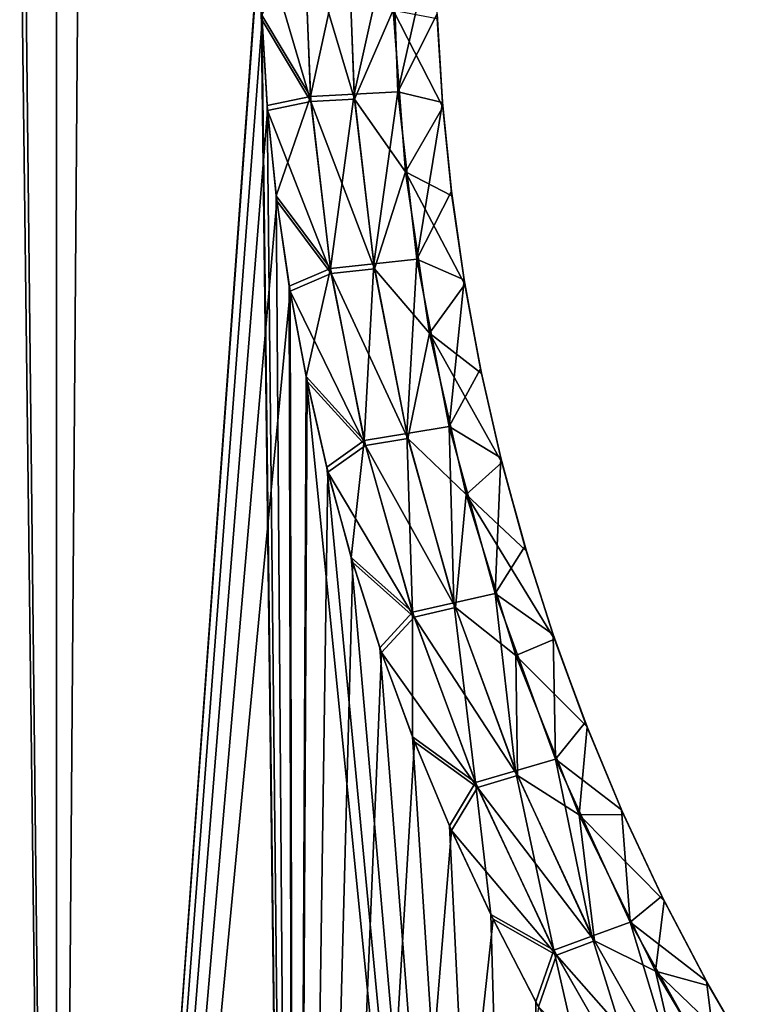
# Model space of a CAD drawing. Header units: metres. Extents: x -30 to 30, y -95 to 0.
# Tile 6 of 57: x -7.5 to -4, y -86.2 to -81.4. Entities that reach past the tile are written whole.
import ezdxf

# ---------------------------------------------------------------- set-up
doc = ezdxf.new("R2010")
doc.units = ezdxf.units.M
doc.layers.add('solid_122542', color=7, linetype='CONTINUOUS')

msp = doc.modelspace()

# ---------------------------------------------------------------- linework, layer by layer
at = {"layer": 'solid_122542'}
for points in [[(-8.417821, -94.5, 13.311754), (-7.319371, -94.5, 13.945942), (-8.416615, -7, 13.312312)], [(-7.319371, -94.5, 13.945942), (-7.320493, -7, 13.945159), (-8.416615, -7, 13.312312)], [(-6.341578, -80.988152, 14.416896), (-7.320493, -7, 13.945159), (-7.319371, -94.5, 13.945942)], [(-7.745435, -56.163643, -13.713888), (-7.319372, -94.5, -13.945942), (-8.417821, -94.5, -13.311753)], [(-7.745435, -56.163643, -13.713888), (-7.027579, -56.728149, -14.095234), (-7.319372, -94.5, -13.945942)], [(-7.027579, -56.728149, -14.095234), (-6.341578, -81.011993, -14.416896), (-7.319372, -94.5, -13.945942)], [(-7.319371, -94.5, 13.945942), (-6.17345, -94.5, 14.489686), (-6.341578, -80.988152, 14.416896)], [(-6.333389, -81.422272, 14.420495), (-6.341578, -80.988152, 14.416896), (-6.17345, -94.5, 14.489686)], [(-6.100177, -81.813812, 14.293513), (-6.131241, -80.988312, 14.279632), (-6.333389, -81.422272, 14.420495)], [(-5.920615, -80.988472, 14.142177), (-6.131241, -80.988312, 14.279632), (-6.100177, -81.813812, 14.293513)], [(-5.890265, -81.802658, 14.155925), (-5.920615, -80.988472, 14.142177), (-6.100177, -81.813812, 14.293513)], [(-5.709988, -80.988632, 14.004723), (-5.920615, -80.988472, 14.142177), (-5.890265, -81.802658, 14.155925)], [(-5.680353, -81.791496, 14.018335), (-5.709988, -80.988632, 14.004723), (-5.890265, -81.802658, 14.155925)], [(-5.680353, -81.791496, 14.018335), (-5.499994, -80.988792, 13.867682), (-5.709988, -80.988632, 14.004723)], [(-5.680353, -81.791496, 14.018335), (-5.491752, -81.4161, 13.871648), (-5.499994, -80.988792, 13.867682)], [(-6.341578, -81.011993, -14.416896), (-6.332405, -81.446144, -14.420928), (-7.319372, -94.5, -13.945942)], [(-6.131241, -81.011833, -14.279632), (-6.098283, -81.837433, -14.294336), (-6.341578, -81.011993, -14.416896)], [(-6.098283, -81.837433, -14.294336), (-6.332405, -81.446144, -14.420928), (-6.341578, -81.011993, -14.416896)], [(-5.920614, -81.011673, -14.142177), (-5.888417, -81.825951, -14.156741), (-6.131241, -81.011833, -14.279632)], [(-5.888417, -81.825951, -14.156741), (-6.098283, -81.837433, -14.294336), (-6.131241, -81.011833, -14.279632)], [(-5.702461, -81.399117, -14.008197), (-5.888417, -81.825951, -14.156741), (-5.920614, -81.011673, -14.142177)], [(-6.307615, -81.856461, 14.431787), (-6.333389, -81.422272, 14.420495), (-6.17345, -94.5, 14.489686)], [(-6.100177, -81.813812, 14.293513), (-6.333389, -81.422272, 14.420495), (-6.307615, -81.856461, 14.431787)], [(-5.702461, -81.399117, -14.008197), (-5.644428, -82.174484, -14.034619), (-5.888417, -81.825951, -14.156741)], [(-5.702461, -81.399117, -14.008197), (-5.490832, -81.43869, -13.872075), (-5.464357, -81.864426, -13.884601)], [(-5.702461, -81.399117, -14.008197), (-5.464357, -81.864426, -13.884601), (-5.644428, -82.174484, -14.034619)], [(-5.680353, -81.791496, 14.018335), (-5.466203, -81.841774, 13.883741), (-5.491752, -81.4161, 13.871648)], [(-5.491752, -81.4161, 13.871648), (-5.466203, -81.841774, 13.883741), (-5.490832, -81.43869, -13.872075)], [(-6.332405, -81.446144, -14.420928), (-6.305645, -81.880409, -14.432649), (-7.319372, -94.5, -13.945942)], [(-6.098283, -81.837433, -14.294336), (-6.305645, -81.880409, -14.432649), (-6.332405, -81.446144, -14.420928)], [(-5.466203, -81.841774, 13.883741), (-5.464357, -81.864426, -13.884601), (-5.490832, -81.43869, -13.872075)], [(-5.890265, -81.802658, 14.155925), (-6.100177, -81.813812, 14.293513), (-6.004137, -82.639565, 14.335613)], [(-5.796439, -82.617081, 14.197618), (-5.890265, -81.802658, 14.155925), (-6.004137, -82.639565, 14.335613)], [(-5.680353, -81.791496, 14.018335), (-5.890265, -81.802658, 14.155925), (-5.796439, -82.617081, 14.197618)], [(-5.588741, -82.594597, 14.059623), (-5.680353, -81.791496, 14.018335), (-5.796439, -82.617081, 14.197618)], [(-5.588741, -82.594597, 14.059623), (-5.466203, -81.841774, 13.883741), (-5.680353, -81.791496, 14.018335)], [(-6.100177, -81.813812, 14.293513), (-6.307615, -81.856461, 14.431787), (-6.263887, -82.290565, 14.450821)], [(-6.098283, -81.837433, -14.294336), (-6.000369, -82.663284, -14.337229), (-6.305645, -81.880409, -14.432649)], [(-6.004137, -82.639565, 14.335613), (-6.100177, -81.813812, 14.293513), (-6.263887, -82.290565, 14.450821)], [(-5.888417, -81.825951, -14.156741), (-5.792763, -82.640472, -14.199222), (-6.098283, -81.837433, -14.294336)], [(-5.792763, -82.640472, -14.199222), (-6.000369, -82.663284, -14.337229), (-6.098283, -81.837433, -14.294336)], [(-5.644428, -82.174484, -14.034619), (-5.792763, -82.640472, -14.199222), (-5.888417, -81.825951, -14.156741)], [(-5.588741, -82.594597, 14.059623), (-5.423256, -82.267181, 13.903625), (-5.466203, -81.841774, 13.883741)], [(-5.466203, -81.841774, 13.883741), (-5.423256, -82.267181, 13.903625), (-5.464357, -81.864426, -13.884601)], [(-6.305645, -81.880409, -14.432649), (-6.260927, -82.314575, -14.452104), (-7.319372, -94.5, -13.945942)], [(-6.263887, -82.290565, 14.450821), (-6.307615, -81.856461, 14.431787), (-6.17345, -94.5, 14.489686)], [(-6.000369, -82.663284, -14.337229), (-6.260927, -82.314575, -14.452104), (-6.305645, -81.880409, -14.432649)], [(-5.644428, -82.174484, -14.034619), (-5.464357, -81.864426, -13.884601), (-5.420469, -82.289894, -13.90491)], [(-5.423256, -82.267181, 13.903625), (-5.420469, -82.289894, -13.90491), (-5.464357, -81.864426, -13.884601)], [(-5.644428, -82.174484, -14.034619), (-5.528068, -82.950119, -14.086573), (-5.792763, -82.640472, -14.199222)], [(-5.644428, -82.174484, -14.034619), (-5.420469, -82.289894, -13.90491), (-5.358768, -82.71637, -13.932653)], [(-5.644428, -82.174484, -14.034619), (-5.358768, -82.71637, -13.932653), (-5.528068, -82.950119, -14.086573)], [(-5.588741, -82.594597, 14.059623), (-5.36251, -82.693634, 13.930959), (-5.423256, -82.267181, 13.903625)], [(-5.423256, -82.267181, 13.903625), (-5.36251, -82.693634, 13.930959), (-5.420469, -82.289894, -13.90491)], [(-6.260927, -82.314575, -14.452104), (-6.197849, -82.748436, -14.479267), (-7.319372, -94.5, -13.945942)], [(-6.20181, -82.724396, 14.477571), (-6.263887, -82.290565, 14.450821), (-6.17345, -94.5, 14.489686)], [(-6.004137, -82.639565, 14.335613), (-6.263887, -82.290565, 14.450821), (-6.20181, -82.724396, 14.477571)], [(-6.000369, -82.663284, -14.337229), (-6.197849, -82.748436, -14.479267), (-6.260927, -82.314575, -14.452104)], [(-5.36251, -82.693634, 13.930959), (-5.358768, -82.71637, -13.932653), (-5.420469, -82.289894, -13.90491)], [(-5.588741, -82.594597, 14.059623), (-5.796439, -82.617081, 14.197618), (-5.637656, -83.431915, 14.2666)], [(-5.433706, -83.398102, 14.127933), (-5.588741, -82.594597, 14.059623), (-5.637656, -83.431915, 14.2666)], [(-5.433706, -83.398102, 14.127933), (-5.36251, -82.693634, 13.930959), (-5.588741, -82.594597, 14.059623)], [(-6.004137, -82.639565, 14.335613), (-6.20181, -82.724396, 14.477571), (-6.121061, -83.15815, 14.511895)], [(-5.841606, -83.465729, 14.405266), (-6.004137, -82.639565, 14.335613), (-6.121061, -83.15815, 14.511895)], [(-5.796439, -82.617081, 14.197618), (-6.004137, -82.639565, 14.335613), (-5.841606, -83.465729, 14.405266)], [(-5.792763, -82.640472, -14.199222), (-5.632182, -83.45517, -14.268929), (-6.000369, -82.663284, -14.337229)], [(-5.637656, -83.431915, 14.2666), (-5.796439, -82.617081, 14.197618), (-5.841606, -83.465729, 14.405266)], [(-5.528068, -82.950119, -14.086573), (-5.632182, -83.45517, -14.268929), (-5.792763, -82.640472, -14.199222)], [(-6.000369, -82.663284, -14.337229), (-5.835994, -83.489304, -14.407614), (-6.197849, -82.748436, -14.479267)], [(-5.632182, -83.45517, -14.268929), (-5.835994, -83.489304, -14.407614), (-6.000369, -82.663284, -14.337229)], [(-5.433706, -83.398102, 14.127933), (-5.28345, -83.121475, 13.965923), (-5.36251, -82.693634, 13.930959)], [(-5.36251, -82.693634, 13.930959), (-5.28345, -83.121475, 13.965923), (-5.358768, -82.71637, -13.932653)], [(-6.197849, -82.748436, -14.479267), (-6.173451, -94.5, -14.489686), (-7.319372, -94.5, -13.945942)], [(-6.121061, -83.15815, 14.511895), (-6.20181, -82.724396, 14.477571), (-6.17345, -94.5, 14.489686)], [(-6.197849, -82.748436, -14.479267), (-6.116089, -83.182152, -14.513992), (-6.173451, -94.5, -14.489686)], [(-5.835994, -83.489304, -14.407614), (-6.116089, -83.182152, -14.513992), (-6.197849, -82.748436, -14.479267)], [(-5.528068, -82.950119, -14.086573), (-5.358768, -82.71637, -13.932653), (-5.278742, -83.144165, -13.968007)], [(-5.28345, -83.121475, 13.965923), (-5.278742, -83.144165, -13.968007), (-5.358768, -82.71637, -13.932653)], [(-5.528068, -82.950119, -14.086573), (-5.35186, -83.72541, -14.163125), (-5.632182, -83.45517, -14.268929)], [(-5.528068, -82.950119, -14.086573), (-5.278742, -83.144165, -13.968007), (-5.180403, -83.570877, -14.011815)], [(-5.528068, -82.950119, -14.086573), (-5.180403, -83.570877, -14.011815), (-5.35186, -83.72541, -14.163125)], [(-5.433706, -83.398102, 14.127933), (-5.186082, -83.548279, 14.009352), (-5.28345, -83.121475, 13.965923)], [(-5.28345, -83.121475, 13.965923), (-5.186082, -83.548279, 14.009352), (-5.278742, -83.144165, -13.968007)], [(-6.121061, -83.15815, 14.511895), (-6.17345, -94.5, 14.489686), (-4.987496, -94.5, 14.939457)], [(-6.021866, -83.593102, 14.553337), (-6.121061, -83.15815, 14.511895), (-4.987496, -94.5, 14.939457)], [(-5.841606, -83.465729, 14.405266), (-6.121061, -83.15815, 14.511895), (-6.021866, -83.593102, 14.553337)], [(-5.186082, -83.548279, 14.009352), (-5.180403, -83.570877, -14.011815), (-5.278742, -83.144165, -13.968007)], [(-6.116089, -83.182152, -14.513992), (-6.015873, -83.61702, -14.555816), (-6.173451, -94.5, -14.489686)], [(-5.835994, -83.489304, -14.407614), (-6.015873, -83.61702, -14.555816), (-6.116089, -83.182152, -14.513992)], [(-5.433706, -83.398102, 14.127933), (-5.637656, -83.431915, 14.2666), (-5.41164, -84.244789, 14.360917)], [(-5.213026, -84.199669, 14.221333), (-5.186082, -83.548279, 14.009352), (-5.433706, -83.398102, 14.127933)], [(-5.213026, -84.199669, 14.221333), (-5.433706, -83.398102, 14.127933), (-5.41164, -84.244789, 14.360917)], [(-5.637656, -83.431915, 14.2666), (-5.841606, -83.465729, 14.405266), (-5.610253, -84.289909, 14.500502)], [(-5.632182, -83.45517, -14.268929), (-5.404275, -84.267761, -14.363911), (-5.835994, -83.489304, -14.407614)], [(-5.41164, -84.244789, 14.360917), (-5.637656, -83.431915, 14.2666), (-5.610253, -84.289909, 14.500502)], [(-5.35186, -83.72541, -14.163125), (-5.404275, -84.267761, -14.363911), (-5.632182, -83.45517, -14.268929)], [(-5.841606, -83.465729, 14.405266), (-6.021866, -83.593102, 14.553337), (-5.90394, -84.027794, 14.601575)], [(-5.835994, -83.489304, -14.407614), (-5.602704, -84.313194, -14.503517), (-6.015873, -83.61702, -14.555816)], [(-5.610253, -84.289909, 14.500502), (-5.841606, -83.465729, 14.405266), (-5.90394, -84.027794, 14.601575)], [(-5.404275, -84.267761, -14.363911), (-5.602704, -84.313194, -14.503517), (-5.835994, -83.489304, -14.407614)], [(-5.213026, -84.199669, 14.221333), (-5.070129, -83.973633, 14.059947), (-5.186082, -83.548279, 14.009352)], [(-5.186082, -83.548279, 14.009352), (-5.070129, -83.973633, 14.059947), (-5.180403, -83.570877, -14.011815)], [(-5.90394, -84.027794, 14.601575), (-6.021866, -83.593102, 14.553337), (-4.987496, -94.5, 14.939457)], [(-5.35186, -83.72541, -14.163125), (-5.180403, -83.570877, -14.011815), (-5.063469, -83.996094, -14.062774)], [(-5.070129, -83.973633, 14.059947), (-5.063469, -83.996094, -14.062774), (-5.180403, -83.570877, -14.011815)], [(-6.015873, -83.61702, -14.555816), (-5.896914, -84.051582, -14.604414), (-6.173451, -94.5, -14.489686)], [(-5.602704, -84.313194, -14.503517), (-5.896914, -84.051582, -14.604414), (-6.015873, -83.61702, -14.555816)], [(-5.35186, -83.72541, -14.163125), (-5.11334, -84.497498, -14.262045), (-5.404275, -84.267761, -14.363911)], [(-5.35186, -83.72541, -14.163125), (-5.063469, -83.996094, -14.062774), (-4.927558, -84.419586, -14.119426)], [(-5.35186, -83.72541, -14.163125), (-4.927558, -84.419586, -14.119426), (-5.11334, -84.497498, -14.262045)], [(-5.213026, -84.199669, 14.221333), (-4.935217, -84.39727, 14.116266), (-5.070129, -83.973633, 14.059947)], [(-5.070129, -83.973633, 14.059947), (-4.935217, -84.39727, 14.116266), (-5.063469, -83.996094, -14.062774)], [(-4.935217, -84.39727, 14.116266), (-4.927558, -84.419586, -14.119426), (-5.063469, -83.996094, -14.062774)], [(-5.896914, -84.051582, -14.604414), (-5.75879, -84.483971, -14.659429), (-6.173451, -94.5, -14.489686)], [(-5.766872, -84.460327, 14.656251), (-5.90394, -84.027794, 14.601575), (-4.987496, -94.5, 14.939457)], [(-5.610253, -84.289909, 14.500502), (-5.90394, -84.027794, 14.601575), (-5.766872, -84.460327, 14.656251)], [(-5.602704, -84.313194, -14.503517), (-5.75879, -84.483971, -14.659429), (-5.896914, -84.051582, -14.604414)], [(-5.213026, -84.199669, 14.221333), (-5.41164, -84.244789, 14.360917), (-5.115629, -85.051682, 14.477759)], [(-4.924001, -84.995338, 14.337038), (-4.935217, -84.39727, 14.116266), (-5.213026, -84.199669, 14.221333)], [(-4.924001, -84.995338, 14.337038), (-5.213026, -84.199669, 14.221333), (-5.115629, -85.051682, 14.477759)], [(-5.41164, -84.244789, 14.360917), (-5.610253, -84.289909, 14.500502), (-5.307257, -85.108017, 14.618481)], [(-5.115629, -85.051682, 14.477759), (-5.41164, -84.244789, 14.360917), (-5.307257, -85.108017, 14.618481)], [(-5.610253, -84.289909, 14.500502), (-5.766872, -84.460327, 14.656251), (-5.610226, -84.888794, 14.716925)], [(-5.307257, -85.108017, 14.618481), (-5.610253, -84.289909, 14.500502), (-5.610226, -84.888794, 14.716925)], [(-5.404275, -84.267761, -14.363911), (-5.106078, -85.074524, -14.481365), (-5.602704, -84.313194, -14.503517)], [(-5.11334, -84.497498, -14.262045), (-5.106078, -85.074524, -14.481365), (-5.404275, -84.267761, -14.363911)], [(-5.602704, -84.313194, -14.503517), (-5.297468, -85.131172, -14.622111), (-5.75879, -84.483971, -14.659429)], [(-5.106078, -85.074524, -14.481365), (-5.297468, -85.131172, -14.622111), (-5.602704, -84.313194, -14.503517)], [(-4.935217, -84.39727, 14.116266), (-4.780883, -84.818947, 14.177218), (-4.927558, -84.419586, -14.119426)], [(-4.924001, -84.995338, 14.337038), (-4.780883, -84.818947, 14.177218), (-4.935217, -84.39727, 14.116266)], [(-5.11334, -84.497498, -14.262045), (-4.927558, -84.419586, -14.119426), (-4.772189, -84.841133, -14.180673)], [(-4.780883, -84.818947, 14.177218), (-4.772189, -84.841133, -14.180673), (-4.927558, -84.419586, -14.119426)], [(-5.75879, -84.483971, -14.659429), (-5.601058, -84.912292, -14.720416), (-6.173451, -94.5, -14.489686)], [(-5.610226, -84.888794, 14.716925), (-5.766872, -84.460327, 14.656251), (-4.987496, -94.5, 14.939457)], [(-5.297468, -85.131172, -14.622111), (-5.601058, -84.912292, -14.720416), (-5.75879, -84.483971, -14.659429)], [(-5.11334, -84.497498, -14.262045), (-4.772189, -84.841133, -14.180673), (-4.810115, -85.262756, -14.380651)], [(-5.11334, -84.497498, -14.262045), (-4.810115, -85.262756, -14.380651), (-5.106078, -85.074524, -14.481365)], [(-4.924001, -84.995338, 14.337038), (-4.606511, -85.23851, 14.245461), (-4.780883, -84.818947, 14.177218)], [(-4.780883, -84.818947, 14.177218), (-4.606511, -85.23851, 14.245461), (-4.772189, -84.841133, -14.180673)], [(-4.810115, -85.262756, -14.380651), (-4.772189, -84.841133, -14.180673), (-4.596705, -85.260666, -14.249203)], [(-4.606511, -85.23851, 14.245461), (-4.596705, -85.260666, -14.249203), (-4.772189, -84.841133, -14.180673)], [(-5.601058, -84.912292, -14.720416), (-5.422508, -85.338821, -14.78712), (-6.173451, -94.5, -14.489686)], [(-5.432847, -85.315407, 14.783324), (-5.610226, -84.888794, 14.716925), (-4.987496, -94.5, 14.939457)], [(-5.307257, -85.108017, 14.618481), (-5.610226, -84.888794, 14.716925), (-5.432847, -85.315407, 14.783324)], [(-5.297468, -85.131172, -14.622111), (-5.422508, -85.338821, -14.78712), (-5.601058, -84.912292, -14.720416)], [(-4.924001, -84.995338, 14.337038), (-5.115629, -85.051682, 14.477759), (-4.748693, -85.846016, 14.612699)], [(-4.565724, -85.778633, 14.470665), (-4.606511, -85.23851, 14.245461), (-4.924001, -84.995338, 14.337038)], [(-4.565724, -85.778633, 14.470665), (-4.924001, -84.995338, 14.337038), (-4.748693, -85.846016, 14.612699)], [(-5.115629, -85.051682, 14.477759), (-5.307257, -85.108017, 14.618481), (-4.931661, -85.913391, 14.754732)], [(-4.748693, -85.846016, 14.612699), (-5.115629, -85.051682, 14.477759), (-4.931661, -85.913391, 14.754732)], [(-5.307257, -85.108017, 14.618481), (-5.432847, -85.315407, 14.783324), (-5.23476, -85.740936, 14.854622)], [(-4.931661, -85.913391, 14.754732), (-5.307257, -85.108017, 14.618481), (-5.23476, -85.740936, 14.854622)], [(-5.106078, -85.074524, -14.481365), (-4.736782, -85.868805, -14.616808), (-5.297468, -85.131172, -14.622111)], [(-4.810115, -85.262756, -14.380651), (-4.736782, -85.868805, -14.616808), (-5.106078, -85.074524, -14.481365)], [(-5.297468, -85.131172, -14.622111), (-4.919454, -85.936501, -14.75887), (-5.422508, -85.338821, -14.78712)], [(-4.736782, -85.868805, -14.616808), (-4.919454, -85.936501, -14.75887), (-5.297468, -85.131172, -14.622111)], [(-4.606511, -85.23851, 14.245461), (-4.412353, -85.65377, 14.319448), (-4.596705, -85.260666, -14.249203)], [(-4.565724, -85.778633, 14.470665), (-4.412353, -85.65377, 14.319448), (-4.606511, -85.23851, 14.245461)], [(-4.810115, -85.262756, -14.380651), (-4.596705, -85.260666, -14.249203), (-4.401387, -85.675888, -14.32345)], [(-4.810115, -85.262756, -14.380651), (-4.401387, -85.675888, -14.32345), (-4.442744, -86.013557, -14.513957)], [(-4.810115, -85.262756, -14.380651), (-4.442744, -86.013557, -14.513957), (-4.736782, -85.868805, -14.616808)], [(-4.412353, -85.65377, 14.319448), (-4.401387, -85.675888, -14.32345), (-4.596705, -85.260666, -14.249203)], [(-5.422508, -85.338821, -14.78712), (-5.223178, -85.764305, -14.858698), (-6.173451, -94.5, -14.489686)], [(-5.23476, -85.740936, 14.854622), (-5.432847, -85.315407, 14.783324), (-4.987496, -94.5, 14.939457)], [(-4.919454, -85.936501, -14.75887), (-5.223178, -85.764305, -14.858698), (-5.422508, -85.338821, -14.78712)], [(-4.565724, -85.778633, 14.470665), (-4.19914, -86.062195, 14.396103), (-4.412353, -85.65377, 14.319448)], [(-4.442744, -86.013557, -14.513957), (-4.401387, -85.675888, -14.32345), (-4.187035, -86.084129, -14.400299)], [(-4.412353, -85.65377, 14.319448), (-4.19914, -86.062195, 14.396103), (-4.401387, -85.675888, -14.32345)], [(-4.19914, -86.062195, 14.396103), (-4.187035, -86.084129, -14.400299), (-4.401387, -85.675888, -14.32345)], [(-5.223178, -85.764305, -14.858698), (-5.004495, -86.184593, -14.933772), (-6.173451, -94.5, -14.489686)], [(-5.017306, -86.161331, 14.929472), (-5.23476, -85.740936, 14.854622), (-4.987496, -94.5, 14.939457)], [(-4.931661, -85.913391, 14.754732), (-5.23476, -85.740936, 14.854622), (-5.017306, -86.161331, 14.929472)], [(-4.919454, -85.936501, -14.75887), (-5.004495, -86.184593, -14.933772), (-5.223178, -85.764305, -14.858698)], [(-4.565724, -85.778633, 14.470665), (-4.748693, -85.846016, 14.612699), (-4.312746, -86.617332, 14.758821)], [(-4.140075, -86.539223, 14.615366), (-4.19914, -86.062195, 14.396103), (-4.565724, -85.778633, 14.470665)], [(-4.140075, -86.539223, 14.615366), (-4.565724, -85.778633, 14.470665), (-4.312746, -86.617332, 14.758821)], [(-4.748693, -85.846016, 14.612699), (-4.931661, -85.913391, 14.754732), (-4.485417, -86.695442, 14.902276)], [(-4.736782, -85.868805, -14.616808), (-4.29893, -86.639442, -14.76317), (-4.919454, -85.936501, -14.75887)], [(-4.312746, -86.617332, 14.758821), (-4.748693, -85.846016, 14.612699), (-4.485417, -86.695442, 14.902276)], [(-4.442744, -86.013557, -14.513957), (-4.29893, -86.639442, -14.76317), (-4.736782, -85.868805, -14.616808)], [(-4.931661, -85.913391, 14.754732), (-5.017306, -86.161331, 14.929472), (-4.781855, -86.57254, 15.006544)], [(-4.485417, -86.695442, 14.902276), (-4.931661, -85.913391, 14.754732), (-4.781855, -86.57254, 15.006544)], [(-4.919454, -85.936501, -14.75887), (-4.471259, -86.71785, -14.906654), (-5.004495, -86.184593, -14.933772)], [(-4.29893, -86.639442, -14.76317), (-4.471259, -86.71785, -14.906654), (-4.919454, -85.936501, -14.75887)], [(-4.442744, -86.013557, -14.513957), (-4.187035, -86.084129, -14.400299), (-3.954789, -86.482857, -14.476635)], [(-4.442744, -86.013557, -14.513957), (-3.954789, -86.482857, -14.476635), (-4.013699, -86.7397, -14.655481)], [(-4.442744, -86.013557, -14.513957), (-4.013699, -86.7397, -14.655481), (-4.29893, -86.639442, -14.76317)], [(-4.19914, -86.062195, 14.396103), (-3.967924, -86.461349, 14.472343), (-4.187035, -86.084129, -14.400299)], [(-4.140075, -86.539223, 14.615366), (-3.967924, -86.461349, 14.472343), (-4.19914, -86.062195, 14.396103)], [(-3.967924, -86.461349, 14.472343), (-3.954789, -86.482857, -14.476635), (-4.187035, -86.084129, -14.400299)], [(-4.781855, -86.57254, 15.006544), (-5.017306, -86.161331, 14.929472), (-4.987496, -94.5, 14.939457)]]:
    msp.add_3dface(points, dxfattribs=at)

doc.saveas('drawing.dxf')
